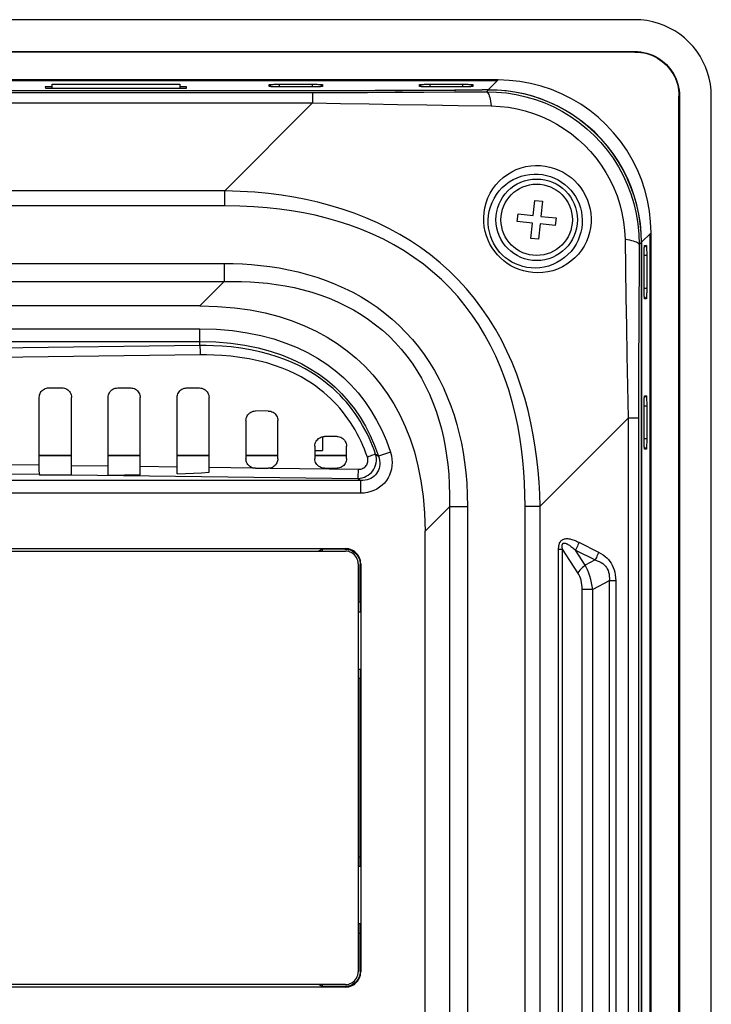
# Model space of a CAD drawing. Header units: millimetres. Extents: x 0 to 1188, y 0 to 840.
# Tile 36 of 38: x 933 to 987, y 478 to 556. Entities that reach past the tile are written whole.
import ezdxf

# ---------------------------------------------------------------- set-up
doc = ezdxf.new("R2010")
doc.units = ezdxf.units.MM
doc.header["$LTSCALE"] = 65.34
for name, color, linetype in [('ISO7045-M3X5-4_8-SHAPE', 7, 'CONTINUOUS'), ('PCB_MAIN-OP_07W_BASE-SHAPE', 7, 'CONTINUOUS'), ('RB07W-P0100_REV1-SHAPE', 7, 'CONTINUOUS'), ('RB07W-P0300_REV1-SHAPE', 7, 'CONTINUOUS'), ('RN07W-P0200_BY_COVER-SHAPE', 7, 'CONTINUOUS')]:
    doc.layers.add(name, color=color, linetype=linetype)

msp = doc.modelspace()

# ---------------------------------------------------------------- linework, layer by layer
at = {"layer": 'ISO7045-M3X5-4_8-SHAPE', "color": 7, "linetype": 'Continuous'}
for p, q in [((973.454911, 540.302747), (973.580299, 541.496178)), ((973.580299, 541.496178), (974.177014, 541.433484)), ((974.177014, 541.433484), (974.051626, 540.240053)), ((972.198786, 539.831419), (972.26148, 540.428135)), ((972.26148, 540.428135), (973.454911, 540.302747)), ((974.051626, 540.240053), (975.245057, 540.114665)), ((975.245057, 540.114665), (975.182363, 539.517949)), ((973.392217, 539.706031), (972.198786, 539.831419)), ((973.266829, 538.5126), (973.392217, 539.706031)), ((973.988932, 539.643337), (973.863544, 538.449906)), ((975.182363, 539.517949), (973.988932, 539.643337)), ((973.863544, 538.449906), (973.266829, 538.5126))]:
    msp.add_line(p, q, dxfattribs=at)
msp.add_circle((973.721921, 539.973042), 2.8, dxfattribs=at)
at = {"layer": 'PCB_MAIN-OP_07W_BASE-SHAPE', "color": 4, "linetype": 'Continuous', "const_width": 0.1188}
for points in [[(937.233911, 521.473042), (934.70757, 521.473042)], [(942.628866, 521.473042), (940.112624, 521.473042)], [(948.023821, 521.473042), (945.517678, 521.473042)], [(953.418776, 521.473042), (950.922733, 521.473042)], [(958.813732, 521.473042), (956.327787, 521.473042)]]:
    msp.add_lwpolyline(points, dxfattribs=at)
at = {"layer": 'RB07W-P0100_REV1-SHAPE', "color": 7, "linetype": 'Continuous'}
for p, q in [((981.430144, 555.673042), (788.013699, 555.673042)), ((788.013699, 553.173042), (981.430144, 553.173042)), ((981.430144, 553.173042), (981.430144, 553.138132)), ((981.430144, 553.138132), (788.013699, 553.138132)), ((970.699073, 550.942883), (798.74477, 550.942883)), ((970.629232, 550.873042), (798.814611, 550.873042)), ((969.932008, 550.175818), (970.699073, 550.942883)), ((812.58241, 550.125737), (956.861433, 550.125737)), ((935.181231, 550.410016), (935.183349, 550.312962)), ((935.721921, 550.410016), (935.181231, 550.410016)), ((935.183349, 550.312962), (946.260494, 550.312962)), ((946.262612, 550.410016), (945.721921, 550.410016)), ((946.260494, 550.312962), (946.262612, 550.410016)), ((952.730688, 550.434899), (952.727583, 550.57721)), ((952.727583, 550.57721), (952.889484, 550.418209)), ((952.731186, 550.433925), (952.730688, 550.434899)), ((953.532247, 550.605348), (956.111596, 550.605348)), ((953.532247, 550.605348), (953.532247, 550.406803)), ((956.10751, 550.406803), (953.536333, 550.406803)), ((956.111596, 550.605348), (956.111596, 550.406803)), ((956.91626, 550.57721), (956.754363, 550.418213)), ((956.861433, 550.111769), (956.861433, 550.125737)), ((956.913155, 550.434899), (956.912664, 550.433938)), ((956.91626, 550.57721), (956.913155, 550.434899)), ((964.530688, 550.434899), (964.527583, 550.57721)), ((964.527583, 550.57721), (964.689484, 550.418209)), ((964.531186, 550.433925), (964.530688, 550.434899)), ((965.332247, 550.605348), (967.911596, 550.605348)), ((965.332247, 550.605348), (965.332247, 550.406803)), ((967.90751, 550.406803), (965.336333, 550.406803)), ((967.911596, 550.605348), (967.911596, 550.406803)), ((968.71626, 550.57721), (968.554363, 550.418213)), ((968.713155, 550.434899), (968.712664, 550.433938)), ((968.71626, 550.57721), (968.713155, 550.434899)), ((969.377726, 550.158172), (969.377726, 550.171833)), ((969.932008, 550.175818), (969.461062, 550.172448)), ((984.921921, 549.681265), (984.887011, 549.681265)), ((984.887011, 426.264819), (984.887011, 549.681264)), ((984.921921, 549.681264), (984.921921, 426.264819)), ((987.421921, 426.264819), (987.421921, 549.681265)), ((977.721921, 547.32663), (977.721921, 547.352476)), ((978.273436, 546.853895), (977.721921, 547.352476)), ((982.691763, 538.950194), (981.951443, 538.209873)), ((982.621921, 437.065732), (982.621921, 538.880352)), ((982.691763, 436.99589), (982.691763, 538.950194)), ((981.951443, 437.736211), (981.951443, 538.209873)), ((982.326089, 537.96738), (982.167086, 537.805476)), ((982.182798, 537.963773), (982.183778, 537.964275)), ((982.183778, 537.964275), (982.326089, 537.96738)), ((982.354227, 537.162717), (982.155683, 537.162717)), ((982.155683, 534.587454), (982.155683, 537.15863)), ((982.354227, 537.162717), (982.354227, 534.583367)), ((982.354227, 534.583367), (982.155683, 534.583367)), ((982.326089, 533.778704), (982.167096, 533.940597)), ((982.183778, 533.781809), (982.182827, 533.782293)), ((982.326089, 533.778704), (982.183778, 533.781809)), ((982.326089, 526.16738), (982.167086, 526.005476)), ((982.182798, 526.163773), (982.183778, 526.164275)), ((982.183778, 526.164275), (982.326089, 526.16738)), ((982.354227, 525.362717), (982.155683, 525.362717)), ((982.155683, 522.787454), (982.155683, 525.35863)), ((982.354227, 525.362717), (982.354227, 522.783367)), ((956.921921, 522.948566), (956.921921, 521.873042)), ((982.354227, 522.783367), (982.155683, 522.783367)), ((956.327787, 521.873042), (956.921921, 521.873042)), ((982.326089, 521.978704), (982.167096, 522.140597)), ((982.183778, 521.981809), (982.182827, 521.982293)), ((982.326089, 521.978704), (982.183778, 521.981809))]:
    msp.add_line(p, q, dxfattribs=at)
for points in [[(987.421921, 549.681265), (987.403218, 550.153663), (987.348088, 550.620081), (987.256184, 551.081913), (987.128549, 551.534971), (986.96567, 551.976386), (986.768874, 552.403589), (986.539083, 552.813832), (986.277996, 553.204785), (985.986945, 553.573882), (985.667967, 553.919083), (985.322765, 554.238062), (984.953668, 554.529114), (984.562715, 554.790201), (984.152472, 555.019993), (983.725268, 555.21679), (983.283852, 555.379669), (982.830794, 555.507304), (982.368961, 555.599209), (981.902543, 555.654339), (981.430144, 555.673042)], [(981.430144, 553.173042), (981.665176, 553.165219), (981.90088, 553.140892), (982.138935, 553.099748), (982.374305, 553.042722), (982.603227, 552.969969), (982.823558, 552.883519), (983.03181, 552.78497), (983.228253, 552.675785), (983.411287, 552.558061), (983.583035, 552.431499), (983.744941, 552.296668), (983.897442, 552.15305), (984.041479, 552.000647), (984.176989, 551.838471), (984.304458, 551.665998), (984.423185, 551.481836), (984.533395, 551.283736), (984.632799, 551.073754), (984.719667, 550.851976), (984.792539, 550.62207), (984.849362, 550.386519), (984.890185, 550.148965), (984.914292, 549.914439), (984.921921, 549.681264)], [(981.430144, 553.138132), (981.661177, 553.130553), (981.893466, 553.106664), (982.128692, 553.066208), (982.361814, 553.009951), (982.589146, 552.93789), (982.808303, 552.852069), (983.015634, 552.754005), (983.211248, 552.645278), (983.393345, 552.528031), (983.564, 552.40209), (983.724496, 552.268183), (983.875415, 552.125753), (984.017771, 551.974817), (984.151551, 551.81438), (984.277309, 551.64389), (984.394355, 551.46204), (984.502884, 551.266773), (984.600789, 551.059793), (984.686545, 550.84091), (984.758604, 550.613748), (984.814918, 550.380629), (984.855451, 550.145266), (984.879392, 549.912705), (984.887011, 549.681264)], [(982.691763, 538.950194), (982.660911, 539.808607), (982.569644, 540.658177), (982.417495, 541.501023), (982.205871, 542.330785), (981.935421, 543.143127), (981.607967, 543.934081), (981.224763, 544.699456), (980.788171, 545.435582), (980.300021, 546.138492), (979.763171, 546.804891), (979.179988, 547.431111), (978.553768, 548.014293), (977.887369, 548.551143), (977.184459, 549.039293), (976.448333, 549.475884), (975.682959, 549.859089), (974.892005, 550.186542), (974.079663, 550.456992), (973.249902, 550.668615), (972.407056, 550.820765), (971.557486, 550.912031), (970.699073, 550.942883)], [(952.727583, 550.57721), (952.734461, 550.580899), (952.754751, 550.584478), (952.788844, 550.587981), (952.835571, 550.591304), (952.894277, 550.594366), (952.963811, 550.597135), (953.043337, 550.599561), (953.131253, 550.60161), (953.226548, 550.603234), (953.326616, 550.604415), (953.428148, 550.605115), (953.532247, 550.605348)], [(953.536333, 550.406803), (953.43089, 550.407045), (953.328569, 550.407755), (953.228381, 550.408945), (953.133292, 550.410575), (953.045619, 550.412624), (952.966322, 550.415051), (952.896785, 550.417828), (952.838059, 550.420897), (952.79148, 550.424224), (952.757574, 550.427718), (952.737431, 550.431263), (952.731186, 550.433925)], [(956.912664, 550.433938), (956.906142, 550.431219), (956.885739, 550.427648), (956.851563, 550.424153), (956.804766, 550.420835), (956.745992, 550.417777), (956.676389, 550.415012), (956.596783, 550.412587), (956.508788, 550.41054), (956.413423, 550.408917), (956.313286, 550.407736), (956.211682, 550.407036), (956.10751, 550.406803)], [(956.111596, 550.605348), (956.216997, 550.605106), (956.319264, 550.604396), (956.419382, 550.603205), (956.514392, 550.601574), (956.60198, 550.599523), (956.681191, 550.597094), (956.750657, 550.594315), (956.809312, 550.591241), (956.855814, 550.587908), (956.88963, 550.584407), (956.909656, 550.580854), (956.91626, 550.57721)], [(956.861433, 550.125737), (958.963747, 550.127025), (961.06092, 550.130876), (963.15423, 550.137294), (965.23984, 550.146266), (967.313912, 550.157777), (969.461062, 550.172448)], [(964.527583, 550.57721), (964.534461, 550.580899), (964.554751, 550.584478), (964.588844, 550.587981), (964.635571, 550.591304), (964.694277, 550.594366), (964.763811, 550.597135), (964.843337, 550.599561), (964.931253, 550.60161), (965.026548, 550.603234), (965.126616, 550.604415), (965.228148, 550.605115), (965.332247, 550.605348)], [(965.336333, 550.406803), (965.23089, 550.407045), (965.128569, 550.407755), (965.028381, 550.408945), (964.933292, 550.410575), (964.845619, 550.412624), (964.766322, 550.415051), (964.696785, 550.417828), (964.638059, 550.420897), (964.59148, 550.424224), (964.557574, 550.427718), (964.537431, 550.431263), (964.531186, 550.433925)], [(968.712664, 550.433938), (968.706142, 550.431219), (968.685739, 550.427648), (968.651563, 550.424153), (968.604766, 550.420835), (968.545992, 550.417777), (968.476389, 550.415012), (968.396783, 550.412587), (968.308788, 550.41054), (968.213423, 550.408917), (968.113286, 550.407736), (968.011682, 550.407036), (967.90751, 550.406803)], [(967.911596, 550.605348), (968.016997, 550.605106), (968.119264, 550.604396), (968.219382, 550.603205), (968.314392, 550.601574), (968.40198, 550.599523), (968.481191, 550.597094), (968.550657, 550.594315), (968.609312, 550.591241), (968.655814, 550.587908), (968.68963, 550.584407), (968.709656, 550.580854), (968.71626, 550.57721)], [(969.932008, 550.175818), (970.623649, 550.160727), (971.317904, 550.105296), (972.013475, 550.008619), (972.704665, 549.870649), (973.38568, 549.692277), (974.055785, 549.473627), (974.713349, 549.214915), (975.355197, 548.917104), (975.977997, 548.581628), (976.581039, 548.208729), (977.163273, 547.798589), (977.721921, 547.352476)], [(981.951443, 538.209873), (981.928278, 538.95412), (981.859537, 539.692537), (981.744953, 540.426509), (981.585329, 541.151881), (981.381033, 541.865846), (981.13311, 542.565741), (980.842274, 543.248802), (980.509884, 543.912533), (980.136986, 544.554287), (979.725231, 545.171754), (979.275982, 545.762438), (978.791159, 546.324247), (978.273436, 546.853895)], [(982.155683, 537.15863), (982.155931, 537.264883), (982.156646, 537.367638), (982.15784, 537.467772), (982.159475, 537.562655), (982.16153, 537.650317), (982.163966, 537.729657), (982.166763, 537.799331), (982.169849, 537.858101), (982.173179, 537.90437), (982.176662, 537.937881), (982.180182, 537.957751), (982.182798, 537.963773)], [(982.326089, 537.96738), (982.329807, 537.960323), (982.333402, 537.939877), (982.336903, 537.905669), (982.340219, 537.858813), (982.34328, 537.799934), (982.34605, 537.730121), (982.348482, 537.650007), (982.350532, 537.561587), (982.352145, 537.466216), (982.353312, 537.366446), (982.354003, 537.265655), (982.354227, 537.162717)], [(982.182827, 533.782293), (982.18007, 533.789001), (982.176485, 533.809558), (982.172991, 533.843845), (982.169681, 533.890767), (982.166623, 533.949714), (982.163856, 534.019594), (982.161426, 534.099776), (982.159378, 534.188264), (982.157765, 534.283701), (982.156599, 534.383542), (982.155908, 534.484419), (982.155683, 534.587454)], [(982.354227, 534.583367), (982.353979, 534.477136), (982.353264, 534.374424), (982.352069, 534.274358), (982.350433, 534.179556), (982.348376, 534.091976), (982.345937, 534.012718), (982.343137, 533.943116), (982.340045, 533.884419), (982.33671, 533.838237), (982.333219, 533.804826), (982.329692, 533.785081), (982.326089, 533.778704)], [(982.155683, 525.35863), (982.155931, 525.464883), (982.156646, 525.567638), (982.15784, 525.667772), (982.159475, 525.762655), (982.16153, 525.850317), (982.163966, 525.929657), (982.166763, 525.999331), (982.169849, 526.058101), (982.173179, 526.10437), (982.176662, 526.137881), (982.180182, 526.157751), (982.182798, 526.163773)], [(982.326089, 526.16738), (982.329807, 526.160323), (982.333402, 526.139877), (982.336903, 526.105669), (982.340219, 526.058813), (982.34328, 525.999934), (982.34605, 525.930121), (982.348482, 525.850007), (982.350532, 525.761587), (982.352145, 525.666216), (982.353312, 525.566446), (982.354003, 525.465655), (982.354227, 525.362717)], [(982.182827, 521.982293), (982.18007, 521.989001), (982.176485, 522.009558), (982.172991, 522.043845), (982.169681, 522.090767), (982.166623, 522.149714), (982.163856, 522.219594), (982.161426, 522.299776), (982.159378, 522.388264), (982.157765, 522.483701), (982.156599, 522.583542), (982.155908, 522.684419), (982.155683, 522.787454)], [(982.354227, 522.783367), (982.353979, 522.677136), (982.353264, 522.574424), (982.352069, 522.474358), (982.350433, 522.379556), (982.348376, 522.291976), (982.345937, 522.212718), (982.343137, 522.143116), (982.340045, 522.084419), (982.33671, 522.038237), (982.333219, 522.004826), (982.329692, 521.985081), (982.326089, 521.978704)]]:
    msp.add_lwpolyline(points, dxfattribs=at)
at = {"layer": 'RB07W-P0300_REV1-SHAPE', "color": 7, "linetype": 'Continuous'}
for p, q in [((812.58241, 550.111769), (956.861433, 550.111769)), ((935.721921, 550.312962), (935.721921, 550.610245)), ((935.721921, 550.610245), (945.721921, 550.610245)), ((945.721921, 550.610245), (945.721921, 550.312962)), ((969.917664, 550.161474), (969.461168, 550.158172)), ((969.917664, 550.161474), (969.77594, 550.01975)), ((813.297945, 549.963665), (956.145898, 549.963665)), ((956.145898, 549.963665), (956.145898, 549.143276)), ((813.297945, 549.143276), (956.145898, 549.143276)), ((956.145898, 549.143276), (949.249908, 542.247285)), ((949.249908, 542.247285), (820.193935, 542.247285)), ((949.249908, 541.068892), (949.249908, 542.247285)), ((949.249908, 541.068892), (820.193935, 541.068892)), ((981.937474, 538.195905), (981.76863, 538.027061)), ((981.937474, 538.195905), (981.937474, 437.750179)), ((820.237767, 536.549089), (949.206076, 536.549089)), ((949.206076, 536.549089), (949.206076, 535.134875)), ((820.237767, 535.134875), (949.206062, 535.134875)), ((947.291862, 533.220662), (949.206062, 535.134875)), ((947.291862, 533.220662), (822.151981, 533.220662)), ((822.151981, 531.420662), (947.291862, 531.420662)), ((947.291862, 530.102456), (947.291862, 531.420662)), ((822.151981, 530.427124), (947.291862, 530.427124)), ((947.291862, 530.102456), (906.07972, 529.551991)), ((947.331983, 529.374734), (906.119841, 528.824269)), ((935.458157, 526.786692), (936.484726, 526.785732)), ((940.863212, 526.781637), (941.879681, 526.780687)), ((946.268266, 526.776583), (947.274636, 526.775642)), ((934.707688, 520.635282), (934.70757, 526.037508)), ((940.112733, 520.566908), (940.112624, 526.032454)), ((945.517751, 520.512656), (945.517678, 526.027399)), ((948.023765, 520.488485), (948.023821, 526.025056)), ((952.669591, 524.970597), (951.67332, 524.971529)), ((950.922733, 524.222345), (950.922733, 521.223739)), ((953.418776, 521.226073), (953.418776, 524.220011)), ((980.892156, 524.397039), (973.996155, 517.501038)), ((981.712545, 524.397039), (980.892156, 524.397039)), ((980.892156, 524.397039), (980.892156, 451.549045)), ((981.712545, 524.397039), (981.712545, 451.549045)), ((958.064546, 522.965553), (957.078374, 522.966475)), ((956.327787, 522.217291), (956.327787, 521.228793)), ((958.813732, 521.231118), (958.813732, 522.214966)), ((961.093557, 521.593507), (961.200247, 521.509118)), ((961.200247, 521.509118), (961.308672, 521.422773)), ((962.252831, 521.732097), (961.308672, 521.422773)), ((931.838956, 520.773528), (934.70757, 520.735212)), ((937.233911, 520.701468), (940.112624, 520.663018)), ((931.829022, 520.045403), (934.717522, 520.006822)), ((934.717522, 520.006822), (934.71585, 520.037738)), ((934.717522, 520.006822), (934.721921, 519.943982)), ((937.221921, 519.943982), (934.721921, 519.943982)), ((937.223977, 519.973343), (937.221921, 519.943982)), ((937.223977, 519.973343), (937.225645, 520.00417)), ((937.223977, 519.973343), (959.704443, 519.673074)), ((942.628866, 520.629408), (945.517678, 520.590823)), ((948.023336, 520.355027), (948.023765, 520.488485)), ((948.023821, 520.557349), (951.439231, 520.51173)), ((951.673334, 520.474568), (952.669587, 520.475491)), ((952.830558, 520.493146), (959.744564, 520.400796)), ((957.078374, 520.479609), (958.064546, 520.480531)), ((959.925563, 519.514199), (809.518279, 519.514199)), ((959.925563, 518.520662), (959.925563, 519.514199)), ((959.925563, 518.520662), (809.518279, 518.520662)), ((964.969531, 515.542992), (966.883745, 517.457206)), ((968.297959, 517.457206), (966.883745, 517.457206)), ((966.883745, 517.457206), (966.883745, 469.847993)), ((968.297959, 517.457206), (968.297959, 469.847984)), ((972.817762, 517.501038), (973.996155, 517.501038)), ((972.817762, 458.445046), (972.817762, 517.501038)), ((973.996155, 458.445046), (973.996155, 517.501038)), ((964.969531, 475.956247), (964.969531, 515.542992)), ((977.037406, 514.667106), (978.571836, 513.898218)), ((910.721708, 514.173072), (958.722135, 514.173072)), ((956.925443, 514.132926), (956.605578, 513.973042)), ((958.681988, 514.132926), (956.925443, 514.132926)), ((956.925443, 513.973042), (956.925443, 514.132926)), ((958.681988, 514.132926), (958.722135, 514.173072)), ((975.445324, 514.128608), (975.754751, 514.128608)), ((975.445324, 461.817476), (975.445324, 514.128608)), ((976.957092, 512.264145), (975.754751, 514.128608)), ((975.754751, 461.817476), (975.754751, 514.128608)), ((976.771451, 514.055683), (978.305881, 513.286795)), ((977.532474, 512.875568), (976.771451, 514.055683)), ((959.881805, 512.933108), (959.921952, 512.973255)), ((959.921952, 512.973255), (959.921952, 480.972829)), ((978.305881, 513.286795), (977.532474, 512.875568)), ((959.881805, 509.974787), (959.881805, 512.933108)), ((979.410036, 511.641823), (978.117507, 510.954573)), ((979.925371, 511.641823), (979.410036, 511.641823)), ((979.410036, 511.641823), (979.410036, 464.304261)), ((979.925371, 511.641823), (979.925371, 464.304261)), ((978.117507, 510.954573), (977.292745, 510.954573)), ((977.292745, 464.991511), (977.292745, 510.954573)), ((978.117507, 464.991511), (978.117507, 510.954573)), ((959.881805, 509.974787), (959.721921, 509.974787)), ((959.881805, 509.974787), (959.883551, 509.973042)), ((959.883551, 509.973042), (959.883551, 509.223042)), ((959.883551, 504.723042), (959.883551, 503.973042)), ((959.881805, 503.971296), (959.721921, 503.971296)), ((959.881805, 503.971296), (959.883551, 503.973042)), ((959.881805, 489.974787), (959.881805, 503.971296)), ((959.881805, 489.974787), (959.721921, 489.974787)), ((959.881805, 489.974787), (959.883551, 489.973042)), ((959.883551, 489.223042), (959.883551, 489.973042)), ((959.883551, 483.973042), (959.883551, 484.723042)), ((959.881805, 483.971296), (959.721921, 483.971296)), ((959.881805, 483.971296), (959.883551, 483.973042)), ((959.881805, 481.012975), (959.881805, 483.971296)), ((959.881805, 481.012975), (959.921952, 480.972829)), ((958.722135, 479.773011), (910.721708, 479.773011)), ((956.925443, 479.813158), (956.605578, 479.973042)), ((956.925443, 479.813158), (956.925443, 479.973042)), ((958.681988, 479.813158), (956.925443, 479.813158)), ((958.681988, 479.813158), (958.722135, 479.773011))]:
    msp.add_line(p, q, dxfattribs=at)
for points in [[(956.861433, 550.111769), (958.977762, 550.113065), (961.088916, 550.116942), (963.196182, 550.123403), (965.295696, 550.132435), (967.383596, 550.144023), (969.461168, 550.158172)], [(977.721921, 547.32663), (977.306932, 547.66425), (976.877451, 547.982601), (976.434327, 548.281129), (975.978577, 548.559187), (975.511192, 548.816231), (975.033267, 549.051744), (974.545902, 549.265285), (974.050219, 549.456492), (973.547382, 549.625055), (973.038456, 549.77078), (972.524534, 549.893516), (972.006708, 549.993181), (971.486086, 550.069745), (970.963687, 550.123249), (970.440554, 550.153782), (969.917664, 550.161474)], [(956.145898, 549.963665), (958.285558, 549.96519), (960.451313, 549.969647), (962.618123, 549.976852), (964.86111, 549.987358), (967.255396, 550.001719), (969.77594, 550.01975)], [(969.77594, 550.01975), (970.574301, 549.998303), (971.360093, 549.925055), (972.127683, 549.802471), (972.881505, 549.631345), (973.625874, 549.410726), (974.354796, 549.141917), (975.064793, 548.826065), (975.753019, 548.464318), (976.416649, 548.058011), (977.052574, 547.608892), (977.657942, 547.118873), (978.229948, 546.590152), (978.765948, 546.025186), (979.263682, 545.426392), (979.721078, 544.796314), (980.136015, 544.137968), (980.50568, 543.456494), (980.831582, 542.748983), (981.113801, 542.012189), (981.34883, 541.25031), (981.534388, 540.46485), (981.667383, 539.662106), (981.745768, 538.84864), (981.76863, 538.027061)], [(969.77594, 550.01975), (969.823311, 550.000857), (969.870134, 549.959028), (969.915866, 549.89475), (969.959977, 549.808766), (970.001956, 549.702073), (970.041316, 549.575906), (970.077603, 549.431728), (970.110396, 549.271207), (970.139314, 549.096204), (970.164023, 548.908746)], [(956.145898, 549.143276), (958.348531, 549.102996), (960.578969, 549.061944), (962.807874, 549.022374), (965.114514, 548.985796), (967.576943, 548.948718), (970.164023, 548.908746)], [(970.164023, 548.908746), (970.849961, 548.875071), (971.523607, 548.799339), (972.183825, 548.680971), (972.833093, 548.520592), (973.475159, 548.318246), (974.104878, 548.074999), (974.719186, 547.791665), (975.315668, 547.469445), (975.89181, 547.109372), (976.445, 546.713167), (976.972643, 546.28234), (977.472427, 545.818995), (977.9419, 545.325127), (978.379218, 544.80298), (978.78241, 544.254652), (979.149797, 543.682895), (979.478984, 543.092164), (979.770591, 542.479707), (980.025538, 541.842946), (980.240478, 541.185663), (980.413254, 540.50891), (980.541698, 539.818471), (980.622637, 539.121177), (980.657626, 538.415143)], [(981.937474, 538.195905), (981.914473, 538.938279), (981.84597, 539.675347), (981.731617, 540.408824), (981.572459, 541.133566), (981.369258, 541.845311), (981.122503, 542.543135), (980.832212, 543.226151), (980.500548, 543.889982), (980.129455, 544.530147), (979.719608, 545.146062), (979.271409, 545.736762), (978.787616, 546.298916), (978.271481, 546.828416), (977.721921, 547.32663)], [(969.56814, 540.148815), (969.594303, 540.537589), (969.657639, 540.923188), (969.758482, 541.308202), (969.89637, 541.68549), (970.071837, 542.050283), (970.282188, 542.398041), (970.526109, 542.723596), (970.799863, 543.023899), (971.100545, 543.294616), (971.424166, 543.5342), (971.766975, 543.739724), (972.125188, 543.910774), (972.494851, 544.045797), (972.872606, 544.145133), (973.254745, 544.208325), (973.638302, 544.236164), (974.019956, 544.228935), (974.397067, 544.187733), (974.766694, 544.113337), (975.126466, 544.00708), (975.473783, 543.87008), (975.806493, 543.703906), (976.122229, 543.50999), (976.419167, 543.290039), (976.695346, 543.045583), (976.948975, 542.778759), (977.177995, 542.491803), (977.381437, 542.186113), (977.558268, 541.862747), (977.706771, 541.525069), (977.825145, 541.175281), (977.912837, 540.818054), (977.968559, 540.459453), (977.992944, 540.097617)], [(969.918882, 539.973042), (969.945593, 540.313019), (970.004388, 540.653604), (970.096254, 540.991865), (970.221058, 541.323209), (970.378227, 541.643598), (970.566269, 541.948672), (970.783026, 542.234472), (971.025918, 542.497653), (971.291715, 542.735219), (971.577313, 542.945069), (971.879117, 543.125442), (972.193936, 543.275319), (972.518285, 543.394002), (972.84918, 543.481298), (973.183513, 543.537281), (973.518579, 543.562307), (973.85167, 543.556944), (974.180354, 543.521921), (974.502271, 543.458126), (974.815237, 543.36656), (975.117179, 543.24834), (975.406114, 543.104698), (975.680161, 542.936981), (975.937643, 542.746572), (976.177023, 542.534873), (976.396612, 542.303606), (976.594769, 542.054774), (976.770675, 541.789564), (976.923502, 541.508893), (977.051499, 541.215497), (977.153632, 540.91146), (977.228661, 540.600632), (977.276107, 540.287246), (977.296415, 539.973042)], [(973.996155, 517.501038), (973.966956, 518.444771), (973.914966, 519.377515), (973.841321, 520.292917), (973.742735, 521.209254), (973.616046, 522.145916), (973.459367, 523.092861), (973.270412, 524.047799), (973.047433, 525.006613), (972.787918, 525.96715), (972.492345, 526.921026), (972.16053, 527.860433), (971.79328, 528.781601), (971.392069, 529.67764), (970.9557, 530.550312), (970.483829, 531.399042), (969.975345, 532.223846), (969.428707, 533.025419), (968.844749, 533.800949), (968.223172, 534.548829), (967.566169, 535.266221), (966.875136, 535.950408), (966.152687, 536.599797), (965.401867, 537.211777), (964.623189, 537.78718), (963.818517, 538.325583), (962.986846, 538.828293), (962.126618, 539.296805), (961.241132, 539.729929), (960.331205, 540.127436), (959.402842, 540.488333), (958.459627, 540.811876), (957.509875, 541.098069), (956.566536, 541.345519), (955.619436, 541.559079), (954.669654, 541.741731), (953.695842, 541.896378), (952.681677, 542.026553), (951.612618, 542.129709), (950.466063, 542.203826), (949.249908, 542.247285)], [(972.817762, 517.501038), (972.806963, 518.416948), (972.773856, 519.321575), (972.719547, 520.209078), (972.640715, 521.096977), (972.535122, 522.004127), (972.400626, 522.920674), (972.234898, 523.844408), (972.036262, 524.771249), (971.802072, 525.699086), (971.532908, 526.619801), (971.228143, 527.52577), (970.888752, 528.413397), (970.515858, 529.275984), (970.108388, 530.115215), (969.666009, 530.930556), (969.187619, 531.721959), (968.671736, 532.490102), (968.119171, 533.232273), (967.529512, 533.946867), (966.904951, 534.631245), (966.246672, 535.282693), (965.557291, 535.89983), (964.839639, 536.480074), (964.094258, 537.024303), (963.322961, 537.532125), (962.524756, 538.004761), (961.698193, 538.443647), (960.846461, 538.84775), (959.970311, 539.21673), (959.075608, 539.549939), (958.165764, 539.846456), (957.248898, 540.106755), (956.337561, 540.329549), (955.421873, 540.519206), (954.503077, 540.679103), (953.560353, 540.810917), (952.578029, 540.918656), (951.541897, 540.998705), (950.430094, 541.048499), (949.249908, 541.068892)], [(977.992944, 540.097617), (977.986204, 539.725464), (977.945589, 539.3549), (977.871434, 538.98443), (977.763371, 538.618957), (977.620956, 538.261829), (977.444746, 537.916192), (977.234478, 537.584948), (976.992066, 537.272101), (976.718178, 536.981426), (976.41609, 536.716403), (976.087633, 536.48089), (975.737545, 536.277391), (975.369317, 536.109421), (974.988284, 535.977669), (974.599297, 535.88436), (974.207184, 535.828328), (973.817275, 535.809941), (973.43298, 535.826822), (973.058935, 535.877618), (972.696983, 535.959706), (972.350322, 536.070787), (972.019746, 536.208665), (971.707044, 536.370949), (971.412608, 536.556034), (971.13742, 536.761808), (970.881623, 536.987494), (970.645491, 537.231754), (970.42968, 537.49422), (970.234535, 537.774143), (970.061311, 538.071379), (969.910613, 538.386287), (969.784788, 538.716665), (969.685847, 539.061854), (969.615529, 539.417741), (969.576545, 539.779476), (969.56814, 540.148815)], [(977.296415, 539.973042), (977.289275, 539.649633), (977.253327, 539.324735), (977.187969, 539.000809), (977.092849, 538.680752), (976.967982, 538.367592), (976.813419, 538.063936), (976.629356, 537.772377), (976.416799, 537.496485), (976.177018, 537.239387), (975.912067, 537.004522), (975.624291, 536.794796), (975.317064, 536.613211), (974.99407, 536.462043), (974.659508, 536.343011), (974.317907, 536.257112), (973.973481, 536.204448), (973.630769, 536.184515), (973.293136, 536.196044), (972.964247, 536.23737), (972.646246, 536.30655), (972.341503, 536.401469), (972.051166, 536.520176), (971.776504, 536.660722), (971.518133, 536.821482), (971.276812, 537.00085), (971.052689, 537.197828), (970.846139, 537.411512), (970.657555, 537.641319), (970.487543, 537.886742), (970.336859, 538.147536), (970.206346, 538.423951), (970.097987, 538.714254), (970.013367, 539.017491), (969.954466, 539.330401), (969.92266, 539.649617), (969.918882, 539.973042)], [(980.657626, 538.415143), (980.689579, 536.155616), (980.726349, 533.887316), (980.761464, 531.634489), (980.802075, 529.33101), (980.84995, 526.910266), (980.892156, 524.397039)], [(981.76863, 538.02706), (981.749736, 538.074432), (981.707908, 538.121255), (981.64363, 538.166986), (981.557646, 538.211097), (981.450953, 538.253076), (981.324786, 538.292437), (981.180608, 538.328723), (981.020087, 538.361516), (980.845084, 538.390434), (980.657626, 538.415143)], [(981.76863, 538.027061), (981.752481, 535.826303), (981.738981, 533.619746), (981.728062, 531.428544), (981.719927, 529.189232), (981.714777, 526.838345), (981.712545, 524.397039)], [(949.206076, 536.549089), (949.929256, 536.540003), (950.646505, 536.511904), (951.35376, 536.465681), (952.063212, 536.398665), (952.788183, 536.30902), (953.521228, 536.19513), (954.260404, 536.055168), (955.002536, 535.887927), (955.745962, 535.691359), (956.484201, 535.466158), (957.211112, 535.212041), (957.924014, 534.929898), (958.617813, 534.620731), (959.293602, 534.283917), (959.950836, 533.91936), (960.589342, 533.526475), (961.209392, 533.104429), (961.80911, 532.653881), (962.387337, 532.174692), (962.942191, 531.668428), (963.471798, 531.135949), (963.97497, 530.579226), (964.449777, 530.000293), (964.896572, 529.399809), (965.314822, 528.779263), (965.705263, 528.138202), (966.06869, 527.475978), (966.404402, 526.794665), (966.712135, 526.094877), (966.991375, 525.380338), (967.241523, 524.652944), (967.462561, 523.918789), (967.65318, 523.187282), (967.816662, 522.450374), (967.955519, 521.708391), (968.070756, 520.94561), (968.165327, 520.150015), (968.235895, 519.310815), (968.279811, 518.411362), (968.297959, 517.457206)], [(949.206062, 535.134875), (949.893199, 535.144079), (950.574455, 535.135093), (951.24562, 535.108455), (951.918405, 535.062426), (952.605344, 534.995127), (953.299394, 534.904943), (953.998599, 534.790177), (954.699966, 534.649486), (955.401836, 534.481071), (956.098048, 534.28513), (956.782804, 534.061573), (957.453518, 533.810902), (958.105416, 533.534133), (958.739523, 533.230639), (959.355289, 532.900306), (959.952573, 532.542595), (960.531588, 532.156718), (961.09056, 531.74321), (961.628422, 531.30199), (962.143354, 530.834398), (962.633689, 530.341317), (963.098238, 529.824484), (963.535314, 529.285867), (963.945207, 528.726066), (964.32747, 528.146481), (964.682812, 527.546728), (965.01196, 526.926186), (965.314252, 526.286801), (965.58956, 525.629182), (965.837317, 524.956811), (966.057238, 524.271526), (966.249147, 523.579071), (966.412199, 522.88836), (966.549504, 522.191913), (966.662943, 521.489966), (966.753896, 520.767734), (966.82391, 520.013769), (966.870514, 519.217746), (966.891039, 518.363632), (966.883745, 517.457206)], [(947.291862, 533.220662), (948.692342, 533.179281), (950.013539, 533.072995), (951.253139, 532.899102), (952.418079, 532.665708), (953.513103, 532.379044), (954.542469, 532.042033), (955.510854, 531.659165), (956.421745, 531.231973), (957.27927, 530.763407), (958.086181, 530.253711), (958.84602, 529.704383), (959.560541, 529.114619), (960.232418, 528.484711), (960.862433, 527.812872), (961.45237, 527.098286), (962.001896, 526.338323), (962.511769, 525.531263), (962.980499, 524.673554), (963.407838, 523.762432), (963.790824, 522.793818), (964.127903, 521.764264), (964.414602, 520.669104), (964.648, 519.504111), (964.821881, 518.264517), (964.92816, 516.943372), (964.969531, 515.542992)], [(947.291862, 531.420662), (948.612859, 531.380885), (949.853953, 531.279583), (951.013081, 531.113904), (952.096429, 530.892401), (953.107881, 530.621591), (954.05228, 530.304718), (954.934217, 529.946766), (955.758336, 529.549027), (956.529684, 529.114519), (957.251642, 528.643049), (957.928666, 528.135764), (958.562578, 527.591653), (959.155862, 527.011581), (959.710992, 526.391071), (960.232283, 525.725869), (960.716698, 525.016178), (961.163588, 524.259975), (961.570106, 523.459685), (961.932804, 522.617278), (962.252831, 521.732097)], [(947.291862, 530.427124), (948.555924, 530.392374), (949.741652, 530.292412), (950.843294, 530.13472), (951.868201, 529.925432), (952.821196, 529.669982), (953.707149, 529.373052), (954.531145, 529.038274), (955.298301, 528.66841), (956.013795, 528.265013), (956.681826, 527.829153), (957.3067, 527.360619), (957.891257, 526.859229), (958.437594, 526.324462), (958.949551, 525.752851), (959.430458, 525.139081), (959.87834, 524.483006), (960.292632, 523.78223), (960.670487, 523.038018), (961.009891, 522.250927), (961.308672, 521.422773)], [(961.093557, 521.593507), (960.977467, 521.913586), (960.85218, 522.234681), (960.717386, 522.556244), (960.572543, 522.878207), (960.416976, 523.20064), (960.250599, 523.522328), (960.073112, 523.842623), (959.884805, 524.159975), (959.685893, 524.473193), (959.476864, 524.780869), (959.25841, 525.081606), (959.030878, 525.374772), (958.795305, 525.659026), (958.550749, 525.935486), (958.297478, 526.203756), (958.032509, 526.466668), (957.753765, 526.725489), (957.457133, 526.982717), (957.138408, 527.240093), (956.793594, 527.498389), (956.417382, 527.758504), (956.007376, 528.018542), (955.559449, 528.277332), (955.072868, 528.531341), (954.546152, 528.777438), (953.978213, 529.01238), (953.368317, 529.232793), (952.71533, 529.435507), (952.012112, 529.618847), (951.277764, 529.774967), (950.522348, 529.90102), (949.772225, 529.994272), (949.051422, 530.056012), (948.382469, 530.090433), (947.798687, 530.103466), (947.291862, 530.102456)], [(947.291862, 530.102456), (947.297332, 530.072093), (947.302705, 530.029472), (947.307888, 529.975342), (947.312789, 529.910654), (947.317323, 529.836545), (947.321408, 529.754318), (947.324975, 529.665419), (947.327959, 529.57141), (947.330309, 529.473944), (947.331983, 529.374734)], [(960.445692, 521.35633), (960.335491, 521.660609), (960.216371, 521.965055), (960.088556, 522.269778), (959.951373, 522.574443), (959.804232, 522.879121), (959.647107, 523.182708), (959.479637, 523.484586), (959.302236, 523.783364), (959.114995, 524.077827), (958.91852, 524.366841), (958.713299, 524.64902), (958.499766, 524.923914), (958.278843, 525.190256), (958.049556, 525.449113), (957.812288, 525.700351), (957.563895, 525.946314), (957.302838, 526.188696), (957.024689, 526.429308), (956.725961, 526.670511), (956.40229, 526.912342), (956.049058, 527.156384), (955.663545, 527.400351), (955.241775, 527.643682), (954.782901, 527.882788), (954.285092, 528.11497), (953.747319, 528.337006), (953.168267, 528.545821), (952.546977, 528.738286), (951.875572, 528.91197), (951.173488, 529.061715), (950.448532, 529.181061), (949.72771, 529.271489), (949.033096, 529.329941), (948.387291, 529.363568), (947.823998, 529.379265), (947.331983, 529.374734)], [(934.70757, 526.037508), (934.714166, 526.136099), (934.733089, 526.231381), (934.764653, 526.324118), (934.807916, 526.412017), (934.862435, 526.493448), (934.927023, 526.567191), (935.000838, 526.631778), (935.082408, 526.686332), (935.170537, 526.729642), (935.263567, 526.761241), (935.359183, 526.780149), (935.458157, 526.786692)], [(936.484726, 526.785732), (936.58335, 526.779034), (936.67867, 526.759994), (936.771458, 526.728291), (936.859399, 526.684887), (936.940841, 526.630232), (937.014572, 526.565535), (937.079112, 526.491663), (937.133606, 526.410096), (937.176852, 526.322054), (937.208407, 526.229188), (937.227321, 526.133808), (937.233911, 526.035145)], [(940.112624, 526.032454), (940.11922, 526.131045), (940.138143, 526.226327), (940.169708, 526.319064), (940.21297, 526.406963), (940.267489, 526.488394), (940.332078, 526.562137), (940.405892, 526.626724), (940.487462, 526.681278), (940.575591, 526.724588), (940.668621, 526.756187), (940.764237, 526.775094), (940.863212, 526.781637)], [(941.879681, 526.780687), (941.978305, 526.773989), (942.073625, 526.754949), (942.166413, 526.723246), (942.254354, 526.679842), (942.335797, 526.625187), (942.409527, 526.56049), (942.474068, 526.486618), (942.528561, 526.405051), (942.571807, 526.31701), (942.603362, 526.224143), (942.622276, 526.128763), (942.628866, 526.030101)], [(945.517678, 526.027399), (945.524275, 526.12599), (945.543198, 526.221272), (945.574762, 526.314009), (945.618024, 526.401909), (945.672543, 526.483339), (945.737132, 526.557083), (945.810946, 526.62167), (945.892517, 526.676224), (945.980646, 526.719534), (946.073675, 526.751132), (946.169292, 526.77004), (946.268266, 526.776583)], [(947.274636, 526.775642), (947.37326, 526.768944), (947.468581, 526.749904), (947.561368, 526.718201), (947.649309, 526.674797), (947.730752, 526.620142), (947.804482, 526.555445), (947.869023, 526.481573), (947.923517, 526.400006), (947.966762, 526.311965), (947.998317, 526.219098), (948.017231, 526.123719), (948.023821, 526.025056)], [(937.225645, 520.00417), (937.2272, 520.046457), (937.228656, 520.100729), (937.229976, 520.165416), (937.231133, 520.23964), (937.23211, 520.321864), (937.232886, 520.410829), (937.233453, 520.504819), (937.233792, 520.601432), (937.233911, 526.035145)], [(942.621921, 519.967079), (942.623141, 520.00938), (942.624262, 520.058301), (942.625288, 520.114184), (942.626203, 520.176006), (942.626995, 520.24315), (942.627658, 520.314739), (942.62818, 520.389954), (942.628559, 520.468004), (942.628787, 520.547688), (942.628866, 526.030101)], [(950.922733, 524.222345), (950.929329, 524.320936), (950.948252, 524.416218), (950.979816, 524.508955), (951.023079, 524.596855), (951.077597, 524.678285), (951.142186, 524.752028), (951.216, 524.816615), (951.297571, 524.871169), (951.3857, 524.914479), (951.478729, 524.946078), (951.574346, 524.964986), (951.67332, 524.971529)], [(952.669591, 524.970597), (952.768215, 524.963899), (952.863536, 524.944859), (952.956323, 524.913157), (953.044265, 524.869752), (953.125707, 524.815097), (953.199438, 524.750401), (953.263978, 524.676528), (953.318472, 524.594962), (953.361718, 524.50692), (953.393272, 524.414053), (953.412186, 524.318674), (953.418776, 524.220011)], [(956.327787, 522.217291), (956.334383, 522.315882), (956.353306, 522.411164), (956.38487, 522.503901), (956.428133, 522.591801), (956.482652, 522.673231), (956.54724, 522.746974), (956.621055, 522.811561), (956.702625, 522.866115), (956.790754, 522.909425), (956.883784, 522.941024), (956.9794, 522.959932), (957.078374, 522.966475)], [(958.064546, 522.965553), (958.163171, 522.958855), (958.258491, 522.939814), (958.351279, 522.908112), (958.43922, 522.864708), (958.520662, 522.810052), (958.594393, 522.745356), (958.658933, 522.671484), (958.713427, 522.589917), (958.756673, 522.501875), (958.788227, 522.409008), (958.807141, 522.313629), (958.813732, 522.214966)], [(959.704443, 519.673074), (959.87878, 519.68851), (960.047624, 519.723163), (960.208517, 519.775522), (960.36128, 519.844874), (960.505683, 519.931019), (960.639334, 520.032645), (960.760461, 520.14843), (960.867717, 520.27705), (960.959689, 520.416876), (961.035498, 520.566787), (961.094101, 520.725415), (961.134514, 520.891553), (961.155656, 521.064265), (961.156315, 521.240627), (961.135774, 521.41783), (961.093558, 521.593507)], [(962.252831, 521.732097), (962.324932, 521.464547), (962.368892, 521.198822), (962.38433, 520.933694), (962.372388, 520.672846), (962.333698, 520.418967), (962.269413, 520.173819), (962.18053, 519.939573), (962.06815, 519.71768), (961.933323, 519.50982), (961.777205, 519.317484), (961.600909, 519.142242), (961.405611, 518.985542), (961.192291, 518.848803), (960.96265, 518.73368), (960.717317, 518.641807), (960.460489, 518.574665), (960.197122, 518.534537), (959.925563, 518.520662)], [(961.093557, 521.593508), (961.058296, 521.579056), (961.006467, 521.558951), (960.939387, 521.533703), (960.858757, 521.503953), (960.766624, 521.470456), (960.665327, 521.434062), (960.557437, 521.395695), (960.445692, 521.356329)], [(951.439231, 520.51173), (951.351164, 520.546906), (951.269447, 520.591967), (951.193521, 520.647383), (951.125065, 520.71174), (951.065334, 520.784216), (951.015044, 520.863502), (950.975202, 520.948496), (950.946181, 521.037766), (950.92878, 521.129288), (950.922733, 521.223739)], [(953.418776, 521.226073), (953.413868, 521.140895), (953.399709, 521.057932), (953.376123, 520.976704), (953.343638, 520.898651), (953.302497, 520.82476), (953.253385, 520.755914), (953.196787, 520.693102), (953.133546, 520.636994), (953.064332, 520.588427), (952.990149, 520.547883), (952.912378, 520.516218), (952.830558, 520.493146)], [(957.078374, 520.479609), (956.9794, 520.486152), (956.883784, 520.50506), (956.790754, 520.536659), (956.702625, 520.579969), (956.621054, 520.634523), (956.54724, 520.69911), (956.482651, 520.772854), (956.428132, 520.854284), (956.38487, 520.942184), (956.353306, 521.034921), (956.334383, 521.130202), (956.327787, 521.228793)], [(958.813732, 521.231118), (958.807141, 521.132455), (958.788227, 521.037075), (958.756673, 520.944209), (958.713427, 520.856167), (958.658933, 520.774601), (958.594393, 520.700728), (958.520662, 520.636032), (958.43922, 520.581376), (958.351279, 520.537972), (958.258491, 520.50627), (958.163171, 520.487229), (958.064546, 520.480531)], [(959.744564, 520.400796), (959.837589, 520.405004), (959.926316, 520.418597), (960.010937, 520.441745), (960.09087, 520.473937), (960.16599, 520.514944), (960.235124, 520.564088), (960.297257, 520.620865), (960.351796, 520.684516), (960.397954, 520.754318), (960.435305, 520.829657), (960.463342, 520.909909), (960.48152, 520.994395), (960.489253, 521.082766), (960.486152, 521.17341), (960.471559, 521.264381), (960.445692, 521.35633)], [(961.308672, 521.422773), (961.36232, 521.256886), (961.397689, 521.091294), (961.415163, 520.92768), (961.415076, 520.767552), (961.397885, 520.612418), (961.36419, 520.463447), (961.314615, 520.321844), (961.249791, 520.188549), (961.17035, 520.064513), (961.076953, 519.950657), (960.97029, 519.847907), (960.851014, 519.757111), (960.719765, 519.679134), (960.577455, 519.614953), (960.424577, 519.565428), (960.263533, 519.531729), (960.096822, 519.514522), (959.925563, 519.514199)], [(934.71585, 520.037738), (934.71429, 520.080118), (934.71283, 520.134492), (934.711508, 520.199273), (934.71035, 520.273566), (934.709371, 520.355828), (934.708595, 520.44479), (934.708028, 520.538741), (934.707688, 520.635282)], [(940.121921, 519.945018), (940.12035, 519.978938), (940.118886, 520.02328), (940.117519, 520.078553), (940.116283, 520.143233), (940.115203, 520.216424), (940.114294, 520.296754), (940.113573, 520.383062), (940.113048, 520.473827), (940.112733, 520.566908)], [(940.121921, 519.945018), (940.754114, 519.947756), (941.381511, 519.952346), (942.004114, 519.958787), (942.621921, 519.967079)], [(945.521921, 520.038313), (945.520966, 520.094156), (945.520124, 520.15458), (945.519394, 520.219948), (945.518786, 520.289176), (945.518307, 520.361507), (945.51796, 520.436326), (945.517751, 520.512656)], [(945.521921, 520.038313), (946.177913, 520.063606), (946.813243, 520.093692), (947.427913, 520.128572), (948.021921, 520.168245)], [(948.021921, 520.168245), (948.022494, 520.228475), (948.023336, 520.355027)], [(951.673334, 520.474568), (951.613626, 520.476885), (951.554463, 520.483912), (951.496213, 520.495564), (951.439231, 520.51173)], [(952.830558, 520.493146), (952.790743, 520.485469), (952.750564, 520.479956), (952.710139, 520.476627), (952.669587, 520.475491)], [(959.704443, 519.673074), (959.709912, 519.703437), (959.715286, 519.746059), (959.720469, 519.80019), (959.72537, 519.864878), (959.729903, 519.938987), (959.733989, 520.021214), (959.737556, 520.110113), (959.74054, 520.204121), (959.74289, 520.301587), (959.744564, 520.400796)], [(959.704443, 519.673074), (959.758966, 519.634157), (959.813993, 519.594705), (959.869526, 519.55472), (959.925563, 519.514199)], [(975.445324, 514.128608), (975.446846, 514.208407), (975.451658, 514.284843), (975.459728, 514.358034), (975.471147, 514.427631), (975.485986, 514.493354), (975.504269, 514.555114), (975.525994, 514.612695), (975.551303, 514.666188), (975.580271, 514.715636), (975.613099, 514.760957), (975.649867, 514.802116), (975.69101, 514.839017), (975.737055, 514.871732), (975.787798, 514.899724), (975.84352, 514.922536), (975.903284, 514.940004), (975.966303, 514.951685), (976.032403, 514.957967), (976.101108, 514.959015), (976.17253, 514.955049), (976.246627, 514.946307), (976.323385, 514.932898), (976.402759, 514.914992), (976.484801, 514.892643), (976.569493, 514.865974), (976.657006, 514.834947), (976.747486, 514.799578), (976.840992, 514.759831), (976.937646, 514.71567), (977.037406, 514.667106)], [(975.754751, 514.128608), (975.742489, 514.188706), (975.733068, 514.245261), (975.726456, 514.298365), (975.722774, 514.347728), (975.722114, 514.393118), (975.724511, 514.434457), (975.729998, 514.471585), (975.738658, 514.504525), (975.750537, 514.533288), (975.765787, 514.557753), (975.784473, 514.577866), (975.806907, 514.593426), (975.833448, 514.604326), (975.864046, 514.61022), (975.898963, 514.610677), (975.937591, 514.605854), (975.979443, 514.595657), (976.024339, 514.580429), (976.07192, 514.560441), (976.122225, 514.535826), (976.175188, 514.506778), (976.230778, 514.473383), (976.288938, 514.435784), (976.349695, 514.394006), (976.413015, 514.348147), (976.479022, 514.298129), (976.547818, 514.243917), (976.619447, 514.185467), (976.694004, 514.122718), (976.771451, 514.055683)], [(977.037406, 514.667106), (977.001603, 514.563313), (976.962216, 514.459844), (976.919367, 514.357027), (976.873191, 514.255181), (976.823834, 514.154629), (976.771451, 514.055683)], [(958.681988, 514.132926), (958.81691, 514.125291), (958.948733, 514.102906), (959.078426, 514.065409), (959.203082, 514.013882), (959.320273, 513.949121), (959.42954, 513.871618), (959.530281, 513.781401), (959.620498, 513.68066), (959.698001, 513.571393), (959.762762, 513.454203), (959.814289, 513.329546), (959.851785, 513.199854), (959.874171, 513.068031), (959.881805, 512.933108)], [(959.921952, 512.973255), (959.914241, 513.108446), (959.891868, 513.240281), (959.854553, 513.369554), (959.803132, 513.493884), (959.737994, 513.6116), (959.660202, 513.721362), (959.570506, 513.821626), (959.470241, 513.911323), (959.36048, 513.989114), (959.242763, 514.054253), (959.118434, 514.105674), (958.98916, 514.142988), (958.857325, 514.165362), (958.722135, 514.173072)], [(978.571836, 513.898218), (978.536033, 513.794424), (978.496646, 513.690956), (978.453797, 513.588139), (978.407622, 513.486293), (978.358265, 513.38574), (978.305881, 513.286795)], [(978.571836, 513.898218), (978.759031, 513.795748), (978.931021, 513.685155), (979.087656, 513.566183), (979.229392, 513.439602), (979.356356, 513.306174), (979.469391, 513.165669), (979.56906, 513.018889), (979.656339, 512.863504), (979.732594, 512.698521), (979.797212, 512.520727), (979.850801, 512.326618), (979.891069, 512.116074), (979.915664, 511.887648), (979.925371, 511.641823)], [(978.305881, 513.286795), (978.478354, 513.227079), (978.635349, 513.158943), (978.776561, 513.082334), (978.902554, 512.997868), (979.013526, 512.906163), (979.11026, 512.80715), (979.193418, 512.701516), (979.26366, 512.58754), (979.32231, 512.464562), (979.368376, 512.329958), (979.402186, 512.18099), (979.421478, 512.017275), (979.423771, 511.837352), (979.410036, 511.641823)], [(977.532474, 512.875568), (977.419834, 512.77915), (977.313109, 512.679761), (977.212915, 512.577974), (977.11983, 512.474376), (977.034391, 512.369564), (976.957092, 512.264145)], [(977.292745, 510.954573), (977.287113, 511.150924), (977.27062, 511.338626), (977.243076, 511.51804), (977.205055, 511.688083), (977.156871, 511.847786), (977.099128, 511.997178), (977.032623, 512.135927), (976.957092, 512.264145)], [(978.117507, 510.954573), (978.074804, 511.230612), (978.022656, 511.497865), (977.961017, 511.756209), (977.890673, 512.004166), (977.81202, 512.240357), (977.725742, 512.464597), (977.632671, 512.676413), (977.532474, 512.875568)], [(959.881805, 481.012975), (959.874171, 480.878053), (959.851785, 480.74623), (959.814289, 480.616538), (959.762762, 480.491881), (959.698001, 480.374691), (959.620498, 480.265424), (959.530281, 480.164683), (959.42954, 480.074466), (959.320273, 479.996963), (959.203082, 479.932202), (959.078426, 479.880675), (958.948733, 479.843178), (958.81691, 479.820793), (958.681988, 479.813158)], [(958.722135, 479.773011), (958.857325, 479.780722), (958.989161, 479.803096), (959.118434, 479.84041), (959.242764, 479.891831), (959.36048, 479.95697), (959.470241, 480.034761), (959.570506, 480.124458), (959.660202, 480.224722), (959.737994, 480.334484), (959.803132, 480.4522), (959.854553, 480.57653), (959.891868, 480.705803), (959.914241, 480.837638), (959.921952, 480.972829)]]:
    msp.add_lwpolyline(points, dxfattribs=at)
msp.add_circle((973.721921, 539.973042), 3.2, dxfattribs=at)
at = {"layer": 'RN07W-P0200_BY_COVER-SHAPE', "color": 7, "linetype": 'Continuous'}
for p, q in [((910.721769, 513.973042), (958.722074, 513.973042)), ((959.721921, 512.973194), (959.721921, 480.97289)), ((959.721921, 509.223042), (959.883551, 509.223042)), ((959.721921, 504.723042), (959.883551, 504.723042)), ((959.883551, 489.223042), (959.721921, 489.223042)), ((959.883551, 484.723042), (959.721921, 484.723042)), ((958.722074, 479.973042), (910.721769, 479.973042))]:
    msp.add_line(p, q, dxfattribs=at)
for points in [[(959.721921, 512.973194), (959.713112, 513.104812), (959.687851, 513.232011), (959.645711, 513.355818), (959.58797, 513.473155), (959.515229, 513.581825), (959.429091, 513.680212), (959.330704, 513.76635), (959.222034, 513.83909), (959.104697, 513.896831), (958.98089, 513.938971), (958.853691, 513.964233), (958.722074, 513.973042)], [(958.722074, 479.973042), (958.853691, 479.981851), (958.98089, 480.007113), (959.104697, 480.049253), (959.222034, 480.106994), (959.330705, 480.179734), (959.429091, 480.265872), (959.515229, 480.364259), (959.58797, 480.472929), (959.645711, 480.590266), (959.687851, 480.714073), (959.713112, 480.841272), (959.721921, 480.97289)]]:
    msp.add_lwpolyline(points, dxfattribs=at)

doc.saveas('drawing.dxf')
